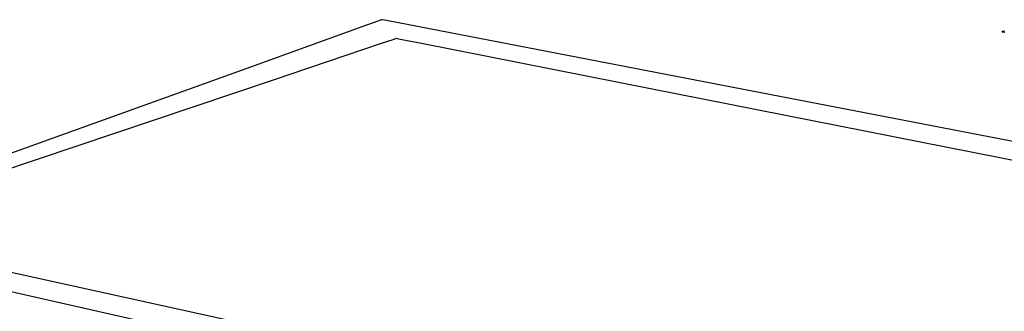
# Model space of a CAD drawing. Extents: x -3.57 to 3.57, y -2.08 to 2.06.
# Tile 207 of 219: x 2.81 to 3.21, y 0.41 to 0.53. Entities that reach past the tile are written whole.
import ezdxf

# ---------------------------------------------------------------- set-up
doc = ezdxf.new("R2010")
doc.units = 0

msp = doc.modelspace()

# ---------------------------------------------------------------- linework, layer by layer
at = {"layer": 'Layer 1', "color": 7, "linetype": 'CONTINUOUS'}
for p, q in [((2.953198, 0.527242), (2.948225, 0.525452)), ((2.954376, 0.527667), (2.953198, 0.527242)), ((2.954616, 0.527753), (2.954376, 0.527667)), ((2.954638, 0.527761), (2.954616, 0.527753)), ((2.954644, 0.527763), (2.954638, 0.527761)), ((2.954645, 0.527764), (2.954644, 0.527763)), ((2.954646, 0.527764), (2.954645, 0.527764)), ((2.95465, 0.527763), (2.954646, 0.527764)), ((2.954646, 0.527764), (2.954646, 0.527764)), ((2.954646, 0.527764), (2.954646, 0.527764)), ((2.954646, 0.527764), (2.954646, 0.527764)), ((2.954646, 0.527764), (2.954646, 0.527764)), ((2.954749, 0.527744), (2.95465, 0.527763)), ((2.956413, 0.527422), (2.954749, 0.527744)), ((2.965489, 0.525666), (2.956413, 0.527422)), ((2.948225, 0.525452), (2.900769, 0.508361)), ((3.062714, 0.506858), (2.965489, 0.525666)), ((3.208846, 0.523096), (3.208016, 0.522901)), ((2.958911, 0.519569), (2.954237, 0.517992)), ((2.960018, 0.519942), (2.958911, 0.519569)), ((2.960244, 0.520018), (2.960018, 0.519942)), ((2.960265, 0.520025), (2.960244, 0.520018)), ((2.96027, 0.520027), (2.960265, 0.520025)), ((2.960271, 0.520027), (2.96027, 0.520027)), ((2.960272, 0.520028), (2.960271, 0.520027)), ((2.960276, 0.520027), (2.960272, 0.520028)), ((2.960272, 0.520028), (2.960272, 0.520028)), ((2.960272, 0.520028), (2.960272, 0.520028)), ((2.960272, 0.520028), (2.960272, 0.520028)), ((2.960272, 0.520028), (2.960272, 0.520028)), ((2.960371, 0.520008), (2.960276, 0.520027)), ((2.961971, 0.519691), (2.960371, 0.520008)), ((2.970702, 0.517964), (2.961971, 0.519691)), ((3.207775, 0.522844), (3.207768, 0.522843)), ((3.207768, 0.522843), (3.207768, 0.522843)), ((3.207768, 0.522843), (3.207768, 0.522843)), ((3.207768, 0.522843), (3.207768, 0.522843)), ((3.207768, 0.522843), (3.207768, 0.522842)), ((3.207768, 0.522842), (3.20777, 0.522842)), ((3.20777, 0.522842), (3.207776, 0.522841)), ((3.207819, 0.522854), (3.207775, 0.522844)), ((3.207776, 0.522841), (3.207802, 0.522836)), ((3.207802, 0.522836), (3.207908, 0.522816)), ((3.208016, 0.522901), (3.207819, 0.522854)), ((3.207908, 0.522816), (3.209022, 0.522607)), ((2.954237, 0.517992), (2.909629, 0.502944)), ((3.064227, 0.499465), (2.970702, 0.517964)), ((2.900769, 0.508361), (2.756739, 0.456491)), ((2.909629, 0.502944), (2.774246, 0.457272)), ((3.371326, 0.447159), (3.062714, 0.506858)), ((3.361094, 0.440745), (3.064227, 0.499465)), ((2.787853, 0.427856), (2.950965, 0.391971)), ((2.769149, 0.424171), (2.937156, 0.38633))]:
    msp.add_line(p, q, dxfattribs=at)

doc.saveas('drawing.dxf')
